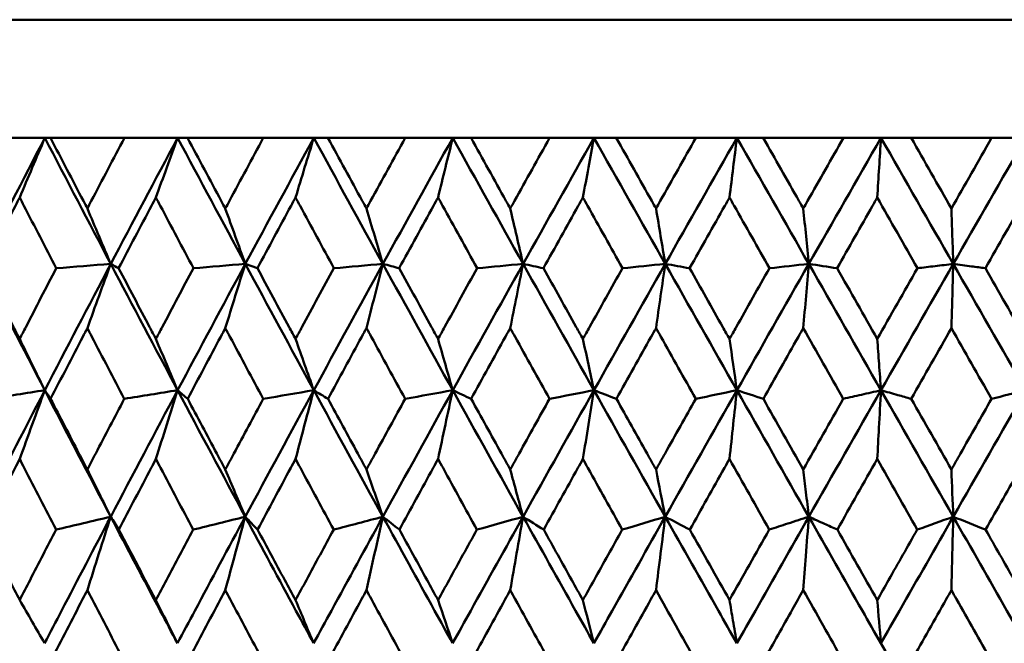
# Model space of a CAD drawing. Header units: millimetres. Extents: x 172 to 1631, y 500 to 2693.
# Tile 8 of 218: x 425.72 to 434.05, y 583.33 to 588.6. Entities that reach past the tile are written whole.
import ezdxf

# ---------------------------------------------------------------- set-up
doc = ezdxf.new("R2010")
doc.units = ezdxf.units.MM
doc.header["$LTSCALE"] = 10
doc.layers.add('Widoczne (ISO)', color=7, linetype='Continuous', lineweight=50)

msp = doc.modelspace()

# ---------------------------------------------------------------- linework, layer by layer
at = {"layer": 'Widoczne (ISO)'}
for p, q in [((416.2343, 588.6019), (452.2343, 588.6019)), ((425.4594, 587.6019), (425.9316, 587.6019)), ((425.9316, 587.6019), (425.9797, 587.6019)), ((426.6052, 587.6019), (425.9797, 587.6019)), ((426.6052, 587.6019), (427.0558, 587.6019)), ((427.0558, 587.6019), (427.1398, 587.6019)), ((427.7811, 587.6019), (427.1398, 587.6019)), ((427.7811, 587.6019), (428.2084, 587.6019)), ((428.2084, 587.6019), (428.328, 587.6019)), ((428.9825, 587.6019), (428.328, 587.6019)), ((428.9825, 587.6019), (429.3848, 587.6019)), ((429.3848, 587.6019), (429.5394, 587.6019)), ((430.2046, 587.6019), (429.5394, 587.6019)), ((430.2046, 587.6019), (430.5803, 587.6019)), ((430.5803, 587.6019), (430.7694, 587.6019)), ((431.4426, 587.6019), (430.7694, 587.6019)), ((431.4426, 587.6019), (431.7903, 587.6019)), ((431.7903, 587.6019), (432.0131, 587.6019)), ((432.6917, 587.6019), (432.0131, 587.6019)), ((432.6917, 587.6019), (433.0098, 587.6019)), ((433.0098, 587.6019), (433.2655, 587.6019)), ((433.9468, 587.6019), (433.2655, 587.6019)), ((433.9468, 587.6019), (434.2343, 587.6019)), ((427.6288, 586.5357), (427.7309, 586.4993))]:
    msp.add_line(p, q, dxfattribs=at)
msp.add_circle((434.2343, 549.6019), 50, dxfattribs=at)
for points in [[(425.9316, 587.6019), (425.7467, 587.2467), (425.5632, 586.8913), (425.3813, 586.5357)], [(425.7187, 587.0977), (425.7895, 587.2662), (425.8604, 587.4343), (425.9316, 587.6019)], [(425.9316, 587.6019), (426.1165, 587.2467), (426.3026, 586.8913), (426.4898, 586.5357)], [(427.0558, 587.6019), (426.8658, 587.2467), (426.6771, 586.8913), (426.4898, 586.5357)], [(426.8718, 587.0977), (426.933, 587.2662), (426.9943, 587.4343), (427.0558, 587.6019)], [(427.0558, 587.6019), (427.2458, 587.2467), (427.4368, 586.8913), (427.6288, 586.5357)], [(428.2084, 587.6019), (428.0141, 587.2467), (427.8208, 586.8913), (427.6288, 586.5357)], [(428.0539, 587.0977), (428.1053, 587.2662), (428.1568, 587.4343), (428.2084, 587.6019)], [(428.2084, 587.6019), (428.4028, 587.2467), (428.5979, 586.8913), (428.7939, 586.5357)], [(429.3848, 587.6019), (429.1869, 587.2467), (428.9899, 586.8913), (428.7939, 586.5357)], [(429.2605, 587.0977), (429.3018, 587.2662), (429.3433, 587.4343), (429.3848, 587.6019)], [(429.3848, 587.6019), (429.5827, 587.2467), (429.7813, 586.8913), (429.9804, 586.5357)], [(430.5803, 587.6019), (430.3796, 587.2467), (430.1796, 586.8913), (429.9804, 586.5357)], [(430.4866, 587.0977), (430.5178, 587.2662), (430.549, 587.4343), (430.5803, 587.6019)], [(430.5803, 587.6019), (430.7811, 587.2467), (430.9822, 586.8913), (431.1837, 586.5357)], [(431.7903, 587.6019), (431.5875, 587.2467), (431.3853, 586.8913), (431.1837, 586.5357)], [(431.7276, 587.0977), (431.7484, 587.2662), (431.7693, 587.4343), (431.7903, 587.6019)], [(431.7903, 587.6019), (431.993, 587.2467), (432.196, 586.8913), (432.3991, 586.5357)], [(433.0098, 587.6019), (432.8059, 587.2467), (432.6023, 586.8913), (432.3991, 586.5357)], [(432.9784, 587.0977), (432.9889, 587.2662), (432.9993, 587.4343), (433.0098, 587.6019)], [(433.0098, 587.6019), (433.2138, 587.2467), (433.4178, 586.8913), (433.6217, 586.5357)], [(433.2655, 587.6019), (433.379, 587.4028), (433.4925, 587.2036), (433.606, 587.0043)], [(433.606, 587.0043), (433.7196, 587.2036), (433.8331, 587.4028), (433.9468, 587.6019)], [(434.2343, 587.6019), (434.0299, 587.2467), (433.8257, 586.8913), (433.6217, 586.5357)], [(433.3185, 586.4993), (433.2052, 586.6988), (433.0918, 586.8983), (432.9784, 587.0977)], [(434.2343, 587.0977), (434.1207, 586.8983), (434.0071, 586.6989), (433.8937, 586.4993)], [(426.2913, 587.0043), (426.3574, 586.8478), (426.4235, 586.6916), (426.4898, 586.5357)], [(427.4595, 587.0043), (427.5158, 586.8478), (427.5723, 586.6916), (427.6288, 586.5357)], [(428.6544, 587.0043), (428.7008, 586.8478), (428.7473, 586.6916), (428.7939, 586.5357)], [(429.8714, 587.0043), (429.9077, 586.8478), (429.944, 586.6916), (429.9804, 586.5357)], [(431.1056, 587.0043), (431.1316, 586.8478), (431.1577, 586.6916), (431.1837, 586.5357)], [(432.3521, 587.0043), (432.3677, 586.8478), (432.3834, 586.6916), (432.3991, 586.5357)], [(425.3813, 586.5357), (425.5633, 586.1796), (425.7466, 585.8233), (425.9311, 585.467)], [(426.4898, 586.5357), (426.3022, 586.1796), (426.116, 585.8233), (425.9311, 585.467)], [(426.4898, 586.5357), (426.3359, 586.5236), (426.182, 586.5114), (426.0281, 586.4993)], [(426.2913, 585.993), (426.3573, 586.1744), (426.4234, 586.3552), (426.4898, 586.5357)], [(426.4898, 586.5357), (426.6772, 586.1796), (426.8658, 585.8233), (427.0555, 585.467)], [(426.4898, 586.5357), (426.5119, 586.5236), (426.534, 586.5114), (426.5562, 586.4993)], [(427.6288, 586.5357), (427.4365, 586.1796), (427.2453, 585.8233), (427.0555, 585.467)], [(427.6288, 586.5357), (427.4824, 586.5236), (427.3359, 586.5114), (427.1895, 586.4993)], [(427.4595, 585.993), (427.5158, 586.1744), (427.5722, 586.3552), (427.6288, 586.5357)], [(427.6288, 586.5357), (427.821, 586.1796), (428.0141, 585.8233), (428.2081, 585.467)], [(428.7939, 586.5357), (428.5976, 586.1796), (428.4023, 585.8233), (428.2081, 585.467)], [(428.7939, 586.5357), (428.6555, 586.5236), (428.5171, 586.5114), (428.3787, 586.4993)], [(428.6544, 585.993), (428.7008, 586.1744), (428.7473, 586.3552), (428.7939, 586.5357)], [(428.7939, 586.5357), (428.99, 586.1796), (429.187, 585.8233), (429.3846, 585.467)], [(428.7939, 586.5357), (428.8397, 586.5236), (428.8855, 586.5114), (428.9313, 586.4993)], [(429.9804, 586.5357), (429.781, 586.1796), (429.5823, 585.8233), (429.3846, 585.467)], [(429.9804, 586.5357), (429.8506, 586.5236), (429.7208, 586.5114), (429.5911, 586.4993)], [(429.8714, 585.993), (429.9076, 586.1744), (429.944, 586.3552), (429.9804, 586.5357)], [(429.9804, 586.5357), (430.1798, 586.1796), (430.3797, 585.8233), (430.5801, 585.467)], [(429.9804, 586.5357), (430.0378, 586.5236), (430.0952, 586.5114), (430.1526, 586.4993)], [(431.1837, 586.5357), (430.9819, 586.1796), (430.7807, 585.8233), (430.5801, 585.467)], [(431.1837, 586.5357), (431.0631, 586.5236), (430.9424, 586.5114), (430.8217, 586.4993)], [(431.1056, 585.993), (431.1315, 586.1744), (431.1576, 586.3552), (431.1837, 586.5357)], [(431.1837, 586.5357), (431.3855, 586.1796), (431.5877, 585.8233), (431.7901, 585.467)], [(431.1837, 586.5357), (431.2525, 586.5236), (431.3213, 586.5114), (431.3901, 586.4993)], [(432.3991, 586.5357), (432.1957, 586.1796), (431.9927, 585.8233), (431.7901, 585.467)], [(432.3991, 586.5357), (432.288, 586.5236), (432.1769, 586.5114), (432.0658, 586.4993)], [(432.3521, 585.993), (432.3677, 586.1744), (432.3834, 586.3552), (432.3991, 586.5357)], [(432.3991, 586.5357), (432.479, 586.5236), (432.5589, 586.5114), (432.6387, 586.4993)], [(432.3991, 586.5357), (432.6025, 586.1796), (432.8061, 585.8233), (433.0098, 585.467)], [(432.6387, 586.4993), (432.7519, 586.2999), (432.8652, 586.1005), (432.9784, 585.9011)], [(432.9784, 585.9011), (433.0917, 586.1005), (433.2051, 586.2999), (433.3185, 586.4993)], [(433.6217, 586.5357), (433.4175, 586.1796), (433.2135, 585.8233), (433.0098, 585.467)], [(433.6217, 586.5357), (433.826, 586.1796), (434.0302, 585.8233), (434.2343, 585.467)], [(433.8937, 586.4993), (434.0072, 586.2999), (434.1208, 586.1005), (434.2343, 585.9011)], [(432.6907, 585.3942), (432.5778, 585.5938), (432.4649, 585.7934), (432.3521, 585.993)], [(433.606, 585.993), (433.4927, 585.7935), (433.3795, 585.5938), (433.2664, 585.3942)], [(433.9458, 585.3942), (433.8326, 585.5938), (433.7193, 585.7934), (433.606, 585.993)], [(425.7187, 585.9011), (425.7894, 585.7562), (425.8602, 585.6115), (425.9311, 585.467)], [(426.8718, 585.9011), (426.9329, 585.7562), (426.9942, 585.6115), (427.0555, 585.467)], [(428.0539, 585.9011), (428.1053, 585.7562), (428.1567, 585.6115), (428.2081, 585.467)], [(429.2605, 585.9011), (429.3018, 585.7562), (429.3431, 585.6115), (429.3846, 585.467)], [(430.4866, 585.9011), (430.5178, 585.7562), (430.5489, 585.6115), (430.5801, 585.467)], [(431.7276, 585.9011), (431.7484, 585.7562), (431.7693, 585.6115), (431.7901, 585.467)], [(425.9311, 585.467), (425.7461, 585.1103), (425.5626, 584.7536), (425.3805, 584.3969)], [(425.9311, 585.467), (425.7736, 585.4428), (425.6161, 585.4185), (425.4586, 585.3942)], [(425.7187, 584.8854), (425.7892, 585.0797), (425.8601, 585.2736), (425.9311, 585.467)], [(425.9311, 585.467), (425.9476, 585.4428), (425.9641, 585.4185), (425.9805, 585.3942)], [(425.9311, 585.467), (426.1159, 585.1103), (426.3019, 584.7536), (426.489, 584.3969)], [(427.0555, 585.467), (426.8654, 585.1103), (426.6765, 584.7536), (426.489, 584.3969)], [(427.0555, 585.467), (426.9051, 585.4428), (426.7547, 585.4185), (426.6044, 585.3942)], [(426.8718, 584.8854), (426.9328, 585.0797), (426.994, 585.2736), (427.0555, 585.467)], [(427.0555, 585.467), (427.0839, 585.4428), (427.1123, 585.4185), (427.1407, 585.3942)], [(427.0555, 585.467), (427.2453, 585.1103), (427.4362, 584.7536), (427.6281, 584.3969)], [(428.2081, 585.467), (428.0137, 585.1103), (427.8204, 584.7536), (427.6281, 584.3969)], [(428.2081, 585.467), (428.0655, 585.4428), (427.9229, 585.4185), (427.7803, 585.3942)], [(428.0539, 584.8854), (428.1051, 585.0797), (428.1565, 585.2736), (428.2081, 585.467)], [(428.2081, 585.467), (428.2484, 585.4428), (428.2886, 585.4185), (428.3289, 585.3942)], [(428.2081, 585.467), (428.4023, 585.1103), (428.5974, 584.7536), (428.7933, 584.3969)], [(429.3846, 585.467), (429.1866, 585.1103), (428.9895, 584.7536), (428.7933, 584.3969)], [(429.3846, 585.467), (429.2503, 585.4428), (429.1159, 585.4185), (428.9816, 585.3942)], [(429.2605, 584.8854), (429.3017, 585.0797), (429.3431, 585.2736), (429.3846, 585.467)], [(429.3846, 585.467), (429.4365, 585.4428), (429.4884, 585.4185), (429.5403, 585.3942)], [(429.3846, 585.467), (429.5824, 585.1103), (429.7809, 584.7536), (429.98, 584.3969)], [(430.5801, 585.467), (430.3794, 585.1103), (430.1793, 584.7536), (429.98, 584.3969)], [(430.5801, 585.467), (430.4547, 585.4428), (430.3292, 585.4185), (430.2037, 585.3942)], [(430.4866, 584.8854), (430.5177, 585.0797), (430.5489, 585.2736), (430.5801, 585.467)], [(430.5801, 585.467), (430.6435, 585.4428), (430.7069, 585.4185), (430.7703, 585.3942)], [(430.5801, 585.467), (430.7808, 585.1103), (430.9819, 584.7536), (431.1834, 584.3969)], [(431.7901, 585.467), (431.5874, 585.1103), (431.3851, 584.7536), (431.1834, 584.3969)], [(431.7901, 585.467), (431.674, 585.4428), (431.5579, 585.4185), (431.4417, 585.3942)], [(431.7276, 584.8854), (431.7484, 585.0797), (431.7692, 585.2736), (431.7901, 585.467)], [(431.7901, 585.467), (431.9928, 585.1103), (432.1958, 584.7536), (432.3989, 584.3969)], [(431.7901, 585.467), (431.8648, 585.4428), (431.9394, 585.4185), (432.014, 585.3942)], [(432.014, 585.3942), (432.1266, 585.195), (432.2393, 584.9958), (432.3521, 584.7966)], [(432.3521, 584.7966), (432.4649, 584.9958), (432.5777, 585.195), (432.6907, 585.3942)], [(433.0098, 585.467), (432.8058, 585.1103), (432.6022, 584.7536), (432.3989, 584.3969)], [(433.0098, 585.467), (433.2137, 585.1103), (433.4177, 584.7536), (433.6217, 584.3969)], [(433.2664, 585.3942), (433.3796, 585.195), (433.4928, 584.9958), (433.606, 584.7966)], [(434.2343, 585.467), (434.0299, 585.1103), (433.8257, 584.7536), (433.6217, 584.3969)], [(433.9458, 585.3942), (434.042, 585.4185), (434.1381, 585.4428), (434.2343, 585.467)], [(432.064, 584.2874), (431.9518, 584.4867), (431.8396, 584.6861), (431.7276, 584.8854)], [(432.9784, 584.8854), (432.8657, 584.6861), (432.7531, 584.4867), (432.6406, 584.2874)], [(433.3166, 584.2874), (433.2039, 584.4867), (433.0912, 584.6861), (432.9784, 584.8854)], [(426.2913, 584.7966), (426.3571, 584.6632), (426.423, 584.5299), (426.489, 584.3969)], [(427.4595, 584.7966), (427.5157, 584.6632), (427.5719, 584.5299), (427.6281, 584.3969)], [(428.6544, 584.7966), (428.7007, 584.6632), (428.747, 584.5299), (428.7933, 584.3969)], [(429.8714, 584.7966), (429.9076, 584.6632), (429.9438, 584.5299), (429.98, 584.3969)], [(431.1056, 584.7966), (431.1315, 584.6632), (431.1575, 584.5299), (431.1834, 584.3969)], [(433.6217, 584.3969), (433.6165, 584.5299), (433.6112, 584.6632), (433.606, 584.7966)], [(426.489, 584.3969), (426.3348, 584.3604), (426.1806, 584.3239), (426.0263, 584.2874)], [(426.2913, 583.7757), (426.3569, 583.9833), (426.4228, 584.1903), (426.489, 584.3969)], [(426.489, 584.3969), (426.512, 584.3604), (426.5349, 584.3239), (426.5579, 584.2874)], [(427.6281, 584.3969), (427.4813, 584.3604), (427.3345, 584.3239), (427.1877, 584.2874)], [(427.4595, 583.7757), (427.5155, 583.9833), (427.5717, 584.1903), (427.6281, 584.3969)], [(427.6281, 584.3969), (427.663, 584.3604), (427.6978, 584.3239), (427.7327, 584.2874)], [(428.7933, 584.3969), (428.6545, 584.3604), (428.5157, 584.3239), (428.3769, 584.2874)], [(428.6544, 583.7757), (428.7005, 583.9833), (428.7468, 584.1903), (428.7933, 584.3969)], [(428.7933, 584.3969), (428.8399, 584.3604), (428.8865, 584.3239), (428.9331, 584.2874)], [(429.98, 584.3969), (429.8497, 584.3604), (429.7195, 584.3239), (429.5892, 584.2874)], [(429.8714, 583.7757), (429.9074, 583.9833), (429.9436, 584.1903), (429.98, 584.3969)], [(429.98, 584.3969), (430.0381, 584.3604), (430.0963, 584.3239), (430.1545, 584.2874)], [(431.1834, 584.3969), (431.0623, 584.3604), (430.9411, 584.3239), (430.8199, 584.2874)], [(431.1056, 583.7757), (431.1314, 583.9833), (431.1574, 584.1903), (431.1834, 584.3969)], [(431.1834, 584.3969), (431.2529, 584.3604), (431.3224, 584.3239), (431.3919, 584.2874)], [(433.3166, 584.2874), (433.4183, 584.3239), (433.52, 584.3604), (433.6217, 584.3969)], [(433.6217, 584.3969), (433.6164, 584.1903), (433.6112, 583.9833), (433.606, 583.7757)], [(433.8956, 584.2874), (433.8043, 584.3239), (433.713, 584.3604), (433.6217, 584.3969)], [(431.3919, 584.2874), (431.5037, 584.0889), (431.6156, 583.8904), (431.7276, 583.6919)], [(431.7276, 583.6919), (431.8396, 583.8903), (431.9517, 584.0888), (432.064, 584.2874)], [(432.6406, 584.2874), (432.7531, 584.0889), (432.8658, 583.8904), (432.9784, 583.6919)], [(431.4389, 583.1798), (431.3277, 583.3784), (431.2165, 583.5771), (431.1056, 583.7757)], [(432.6879, 583.1798), (432.5759, 583.3784), (432.464, 583.5771), (432.3521, 583.7757)], [(425.7187, 583.6919), (425.789, 583.5697), (425.8595, 583.4478), (425.9299, 583.326)], [(426.8718, 583.6919), (426.9326, 583.5697), (426.9935, 583.4478), (427.0544, 583.326)], [(428.0539, 583.6919), (428.105, 583.5697), (428.1561, 583.4478), (428.2072, 583.326)], [(429.2605, 583.6919), (429.3016, 583.5697), (429.3427, 583.4478), (429.3838, 583.326)], [(430.4866, 583.6919), (430.5176, 583.5697), (430.5486, 583.4478), (430.5796, 583.326)], [(433.0096, 583.326), (432.9992, 583.4478), (432.9888, 583.5697), (432.9784, 583.6919)], [(433.0096, 583.326), (433.2133, 582.9692), (433.4173, 582.6122), (433.6216, 582.2553)]]:
    msp.add_open_spline(points, degree=3, dxfattribs=at)
for points, knots in [([(425.9797, 587.6019), (426.072, 587.4243), (426.1646, 587.2467), (426.2687, 587.0474), (426.28, 587.0259), (426.2913, 587.0043)], [0, 0, 0, 0, 0.06135239, 0.06135239, 0.06879633, 0.06879633, 0.06879633, 0.06879633]), ([(426.2913, 587.0043), (426.3026, 587.0259), (426.3138, 587.0474), (426.4181, 587.2466), (426.5115, 587.4243), (426.6052, 587.6019)], [0.05393723, 0.05393723, 0.05393723, 0.05393723, 0.06137399, 0.06137399, 0.12273355, 0.12273355, 0.12273355, 0.12273355]), ([(427.1398, 587.6019), (427.2346, 587.4243), (427.3296, 587.2467), (427.4364, 587.0474), (427.4479, 587.0259), (427.4595, 587.0043)], [0, 0, 0, 0, 0.06135239, 0.06135239, 0.06879633, 0.06879633, 0.06879633, 0.06879633]), ([(427.4595, 587.0043), (427.471, 587.0259), (427.4826, 587.0474), (427.5895, 587.2466), (427.6852, 587.4243), (427.7811, 587.6019)], [0.05393723, 0.05393723, 0.05393723, 0.05393723, 0.06137399, 0.06137399, 0.12273355, 0.12273355, 0.12273355, 0.12273355]), ([(428.328, 587.6019), (428.4248, 587.4243), (428.5218, 587.2467), (428.6308, 587.0474), (428.6426, 587.0259), (428.6544, 587.0043)], [0, 0, 0, 0, 0.06135239, 0.06135239, 0.06879633, 0.06879633, 0.06879633, 0.06879633]), ([(428.6544, 587.0043), (428.6662, 587.0259), (428.678, 587.0474), (428.7871, 587.2466), (428.8847, 587.4243), (428.9825, 587.6019)], [0.05393723, 0.05393723, 0.05393723, 0.05393723, 0.06137399, 0.06137399, 0.12273355, 0.12273355, 0.12273355, 0.12273355]), ([(429.5394, 587.6019), (429.638, 587.4243), (429.7366, 587.2467), (429.8474, 587.0474), (429.8594, 587.0259), (429.8714, 587.0043)], [0, 0, 0, 0, 0.06135239, 0.06135239, 0.06879633, 0.06879633, 0.06879633, 0.06879633]), ([(429.8714, 587.0043), (429.8834, 587.0259), (429.8954, 587.0474), (430.0062, 587.2466), (430.1053, 587.4243), (430.2046, 587.6019)], [0.05393723, 0.05393723, 0.05393723, 0.05393723, 0.06137399, 0.06137399, 0.12273355, 0.12273355, 0.12273355, 0.12273355]), ([(430.7694, 587.6019), (430.8692, 587.4243), (430.9692, 587.2467), (431.0813, 587.0474), (431.0934, 587.0259), (431.1056, 587.0043)], [0, 0, 0, 0, 0.06135239, 0.06135239, 0.06879633, 0.06879633, 0.06879633, 0.06879633]), ([(431.1056, 587.0043), (431.1177, 587.0259), (431.1298, 587.0474), (431.242, 587.2466), (431.3423, 587.4243), (431.4426, 587.6019)], [0.05393723, 0.05393723, 0.05393723, 0.05393723, 0.06137399, 0.06137399, 0.12273355, 0.12273355, 0.12273355, 0.12273355]), ([(432.0131, 587.6019), (432.1138, 587.4243), (432.2146, 587.2467), (432.3276, 587.0474), (432.3399, 587.0259), (432.3521, 587.0043)], [0, 0, 0, 0, 0.06135239, 0.06135239, 0.06879633, 0.06879633, 0.06879633, 0.06879633]), ([(432.3521, 587.0043), (432.3643, 587.0259), (432.3765, 587.0474), (432.4896, 587.2466), (432.5906, 587.4243), (432.6917, 587.6019)], [0.05393723, 0.05393723, 0.05393723, 0.05393723, 0.06137399, 0.06137399, 0.12273355, 0.12273355, 0.12273355, 0.12273355]), ([(425.7187, 587.0977), (425.7067, 587.0745), (425.6947, 587.0513), (425.5921, 586.8519), (425.5017, 586.6756), (425.4117, 586.4993)], [0.05804162, 0.05804162, 0.05804162, 0.05804162, 0.06605559, 0.06605559, 0.12689392, 0.12689392, 0.12689392, 0.12689392]), ([(426.0281, 586.4993), (425.9367, 586.6756), (425.8455, 586.8518), (425.7426, 587.0512), (425.7306, 587.0745), (425.7187, 587.0977)], [0.00523804, 0.00523804, 0.00523804, 0.00523804, 0.06606705, 0.06606705, 0.07409033, 0.07409033, 0.07409033, 0.07409033]), ([(426.8718, 587.0977), (426.8595, 587.0745), (426.8472, 587.0513), (426.7417, 586.8519), (426.6487, 586.6756), (426.5562, 586.4993)], [0.05804162, 0.05804162, 0.05804162, 0.05804162, 0.06605559, 0.06605559, 0.12689392, 0.12689392, 0.12689392, 0.12689392]), ([(427.1895, 586.4993), (427.0957, 586.6756), (427.0021, 586.8518), (426.8964, 587.0512), (426.8841, 587.0745), (426.8718, 587.0977)], [0.00523804, 0.00523804, 0.00523804, 0.00523804, 0.06606705, 0.06606705, 0.07409033, 0.07409033, 0.07409033, 0.07409033]), ([(428.0539, 587.0977), (428.0413, 587.0745), (428.0288, 587.0513), (427.9208, 586.8519), (427.8257, 586.6756), (427.7309, 586.4993)], [0.05804162, 0.05804162, 0.05804162, 0.05804162, 0.06605559, 0.06605559, 0.12689392, 0.12689392, 0.12689392, 0.12689392]), ([(428.3787, 586.4993), (428.2829, 586.6756), (428.1872, 586.8518), (428.0791, 587.0512), (428.0665, 587.0745), (428.0539, 587.0977)], [0.00523804, 0.00523804, 0.00523804, 0.00523804, 0.06606705, 0.06606705, 0.07409033, 0.07409033, 0.07409033, 0.07409033]), ([(429.2605, 587.0977), (429.2476, 587.0745), (429.2348, 587.0513), (429.1249, 586.8519), (429.028, 586.6756), (428.9313, 586.4993)], [0.05804162, 0.05804162, 0.05804162, 0.05804162, 0.06605559, 0.06605559, 0.12689392, 0.12689392, 0.12689392, 0.12689392]), ([(429.5911, 586.4993), (429.4936, 586.6756), (429.3962, 586.8518), (429.2861, 587.0512), (429.2733, 587.0745), (429.2605, 587.0977)], [0.00523804, 0.00523804, 0.00523804, 0.00523804, 0.06606705, 0.06606705, 0.07409033, 0.07409033, 0.07409033, 0.07409033]), ([(430.4866, 587.0977), (430.4736, 587.0745), (430.4607, 587.0513), (430.3491, 586.8519), (430.2508, 586.6756), (430.1526, 586.4993)], [0.05804162, 0.05804162, 0.05804162, 0.05804162, 0.06605559, 0.06605559, 0.12689392, 0.12689392, 0.12689392, 0.12689392]), ([(430.8217, 586.4993), (430.723, 586.6756), (430.6243, 586.8518), (430.5126, 587.0512), (430.4996, 587.0745), (430.4866, 587.0977)], [0.00523804, 0.00523804, 0.00523804, 0.00523804, 0.06606705, 0.06606705, 0.07409033, 0.07409033, 0.07409033, 0.07409033]), ([(431.7276, 587.0977), (431.7145, 587.0745), (431.7014, 587.0513), (431.5887, 586.8519), (431.4893, 586.6756), (431.3901, 586.4993)], [0.05804162, 0.05804162, 0.05804162, 0.05804162, 0.06605559, 0.06605559, 0.12689392, 0.12689392, 0.12689392, 0.12689392]), ([(432.0658, 586.4993), (431.9662, 586.6756), (431.8666, 586.8518), (431.7539, 587.0512), (431.7407, 587.0745), (431.7276, 587.0977)], [0.00523804, 0.00523804, 0.00523804, 0.00523804, 0.06606705, 0.06606705, 0.07409033, 0.07409033, 0.07409033, 0.07409033]), ([(432.9784, 587.0977), (432.9652, 587.0745), (432.9521, 587.0513), (432.8387, 586.8519), (432.7387, 586.6756), (432.6387, 586.4993)], [0.05804162, 0.05804162, 0.05804162, 0.05804162, 0.06605559, 0.06605559, 0.12689392, 0.12689392, 0.12689392, 0.12689392]), ([(433.606, 587.0043), (433.6086, 586.9267), (433.6112, 586.8491), (433.6165, 586.6929), (433.6191, 586.6142), (433.6217, 586.5357)], [-0.06851136, -0.06851136, -0.06851136, -0.06851136, -0.03450878, -0.03450878, 0, 0, 0, 0]), ([(425.4117, 586.4993), (425.4966, 586.3334), (425.5816, 586.1674), (425.6842, 585.968), (425.7014, 585.9345), (425.7187, 585.9011)], [0.00418374, 0.00418374, 0.00418374, 0.00418374, 0.06147247, 0.06147247, 0.07302352, 0.07302352, 0.07302352, 0.07302352]), ([(425.7187, 585.9011), (425.7359, 585.9345), (425.7531, 585.968), (425.856, 586.1674), (425.9419, 586.3334), (426.0281, 586.4993)], [0.04993807, 0.04993807, 0.04993807, 0.04993807, 0.0614821, 0.0614821, 0.11877783, 0.11877783, 0.11877783, 0.11877783]), ([(426.5562, 586.4993), (426.6434, 586.3334), (426.7309, 586.1674), (426.8364, 585.968), (426.8541, 585.9345), (426.8718, 585.9011)], [0.00418374, 0.00418374, 0.00418374, 0.00418374, 0.06147247, 0.06147247, 0.07302352, 0.07302352, 0.07302352, 0.07302352]), ([(426.8718, 585.9011), (426.8895, 585.9345), (426.9072, 585.968), (427.0128, 586.1674), (427.101, 586.3334), (427.1895, 586.4993)], [0.04993807, 0.04993807, 0.04993807, 0.04993807, 0.0614821, 0.0614821, 0.11877783, 0.11877783, 0.11877783, 0.11877783]), ([(427.7309, 586.4993), (427.8203, 586.3334), (427.9098, 586.1674), (428.0177, 585.968), (428.0358, 585.9345), (428.0539, 585.9011)], [0.00418374, 0.00418374, 0.00418374, 0.00418374, 0.06147247, 0.06147247, 0.07302352, 0.07302352, 0.07302352, 0.07302352]), ([(428.0539, 585.9011), (428.072, 585.9345), (428.0901, 585.968), (428.1982, 586.1674), (428.2883, 586.3334), (428.3787, 586.4993)], [0.04993807, 0.04993807, 0.04993807, 0.04993807, 0.0614821, 0.0614821, 0.11877783, 0.11877783, 0.11877783, 0.11877783]), ([(428.9313, 586.4993), (429.0224, 586.3334), (429.1137, 586.1674), (429.2236, 585.968), (429.242, 585.9345), (429.2605, 585.9011)], [0.00418374, 0.00418374, 0.00418374, 0.00418374, 0.06147247, 0.06147247, 0.07302352, 0.07302352, 0.07302352, 0.07302352]), ([(429.2605, 585.9011), (429.2789, 585.9345), (429.2973, 585.968), (429.4074, 586.1674), (429.4991, 586.3334), (429.5911, 586.4993)], [0.04993807, 0.04993807, 0.04993807, 0.04993807, 0.0614821, 0.0614821, 0.11877783, 0.11877783, 0.11877783, 0.11877783]), ([(430.1526, 586.4993), (430.2451, 586.3334), (430.3378, 586.1674), (430.4492, 585.968), (430.4679, 585.9345), (430.4866, 585.9011)], [0.00418374, 0.00418374, 0.00418374, 0.00418374, 0.06147247, 0.06147247, 0.07302352, 0.07302352, 0.07302352, 0.07302352]), ([(430.4866, 585.9011), (430.5053, 585.9345), (430.524, 585.968), (430.6356, 586.1674), (430.7286, 586.3334), (430.8217, 586.4993)], [0.04993807, 0.04993807, 0.04993807, 0.04993807, 0.0614821, 0.0614821, 0.11877783, 0.11877783, 0.11877783, 0.11877783]), ([(431.3901, 586.4993), (431.4836, 586.3334), (431.5772, 586.1674), (431.6898, 585.968), (431.7087, 585.9345), (431.7276, 585.9011)], [0.00418374, 0.00418374, 0.00418374, 0.00418374, 0.06147247, 0.06147247, 0.07302352, 0.07302352, 0.07302352, 0.07302352]), ([(431.7276, 585.9011), (431.7465, 585.9345), (431.7654, 585.968), (431.878, 586.1674), (431.9719, 586.3334), (432.0658, 586.4993)], [0.04993807, 0.04993807, 0.04993807, 0.04993807, 0.0614821, 0.0614821, 0.11877783, 0.11877783, 0.11877783, 0.11877783]), ([(433.6217, 586.5357), (433.5703, 586.5295), (433.5188, 586.5233), (433.4178, 586.5112), (433.3681, 586.5053), (433.3185, 586.4993)], [-0.05864743, -0.05864743, -0.05864743, -0.05864743, -0.02932285, -0.02932285, -0.00104555, -0.00104555, -0.00104555, -0.00104555]), ([(433.606, 585.993), (433.6083, 586.073), (433.6106, 586.153), (433.6159, 586.3339), (433.6188, 586.4349), (433.6217, 586.5357)], [-0.07377122, -0.07377122, -0.07377122, -0.07377122, -0.04122284, -0.04122284, 0, 0, 0, 0]), ([(433.6217, 586.5357), (433.6731, 586.5288), (433.7244, 586.522), (433.8151, 586.5098), (433.8544, 586.5046), (433.8937, 586.4993)], [-0.06524622, -0.06524622, -0.06524622, -0.06524622, -0.03262195, -0.03262195, -0.00764434, -0.00764434, -0.00764434, -0.00764434]), ([(426.2913, 585.993), (426.2785, 585.9686), (426.2658, 585.9441), (426.1619, 585.7445), (426.071, 585.5694), (425.9805, 585.3942)], [0.06241522, 0.06241522, 0.06241522, 0.06241522, 0.0708546, 0.0708546, 0.13127416, 0.13127416, 0.13127416, 0.13127416]), ([(426.6044, 585.3942), (426.5125, 585.5693), (426.4209, 585.7444), (426.3168, 585.944), (426.3041, 585.9685), (426.2913, 585.993)], [0.01044349, 0.01044349, 0.01044349, 0.01044349, 0.07085106, 0.07085106, 0.07930241, 0.07930241, 0.07930241, 0.07930241]), ([(427.4595, 585.993), (427.4464, 585.9686), (427.4334, 585.9441), (427.3268, 585.7445), (427.2336, 585.5694), (427.1407, 585.3942)], [0.06241522, 0.06241522, 0.06241522, 0.06241522, 0.0708546, 0.0708546, 0.13127416, 0.13127416, 0.13127416, 0.13127416]), ([(427.7803, 585.3942), (427.6862, 585.5693), (427.5924, 585.7444), (427.4857, 585.944), (427.4726, 585.9685), (427.4595, 585.993)], [0.01044349, 0.01044349, 0.01044349, 0.01044349, 0.07085106, 0.07085106, 0.07930241, 0.07930241, 0.07930241, 0.07930241]), ([(428.6544, 585.993), (428.6411, 585.9686), (428.6278, 585.9441), (428.519, 585.7445), (428.4238, 585.5694), (428.3289, 585.3942)], [0.06241522, 0.06241522, 0.06241522, 0.06241522, 0.0708546, 0.0708546, 0.13127416, 0.13127416, 0.13127416, 0.13127416]), ([(428.9816, 585.3942), (428.8858, 585.5693), (428.7901, 585.7444), (428.6812, 585.944), (428.6678, 585.9685), (428.6544, 585.993)], [0.01044349, 0.01044349, 0.01044349, 0.01044349, 0.07085106, 0.07085106, 0.07930241, 0.07930241, 0.07930241, 0.07930241]), ([(429.8714, 585.993), (429.8578, 585.9686), (429.8443, 585.9441), (429.7337, 585.7445), (429.6369, 585.5694), (429.5403, 585.3942)], [0.06241522, 0.06241522, 0.06241522, 0.06241522, 0.0708546, 0.0708546, 0.13127416, 0.13127416, 0.13127416, 0.13127416]), ([(430.2037, 585.3942), (430.1064, 585.5693), (430.0092, 585.7444), (429.8985, 585.944), (429.885, 585.9685), (429.8714, 585.993)], [0.01044349, 0.01044349, 0.01044349, 0.01044349, 0.07085106, 0.07085106, 0.07930241, 0.07930241, 0.07930241, 0.07930241]), ([(431.1056, 585.993), (431.0918, 585.9686), (431.0781, 585.9441), (430.9662, 585.7445), (430.8682, 585.5694), (430.7703, 585.3942)], [0.06241522, 0.06241522, 0.06241522, 0.06241522, 0.0708546, 0.0708546, 0.13127416, 0.13127416, 0.13127416, 0.13127416]), ([(431.4417, 585.3942), (431.3433, 585.5693), (431.245, 585.7444), (431.133, 585.944), (431.1193, 585.9685), (431.1056, 585.993)], [0.01044349, 0.01044349, 0.01044349, 0.01044349, 0.07085106, 0.07085106, 0.07930241, 0.07930241, 0.07930241, 0.07930241]), ([(432.3521, 585.993), (432.3383, 585.9686), (432.3244, 585.9441), (432.2116, 585.7445), (432.1127, 585.5694), (432.014, 585.3942)], [0.06241522, 0.06241522, 0.06241522, 0.06241522, 0.0708546, 0.0708546, 0.13127416, 0.13127416, 0.13127416, 0.13127416]), ([(432.9784, 585.9011), (432.9835, 585.8305), (432.9886, 585.76), (432.9991, 585.6153), (433.0044, 585.5411), (433.0098, 585.467)], [-0.06613804, -0.06613804, -0.06613804, -0.06613804, -0.03392064, -0.03392064, 0, 0, 0, 0]), ([(425.9805, 585.3942), (426.0604, 585.2401), (426.1404, 585.0861), (426.2442, 584.8869), (426.2677, 584.8417), (426.2913, 584.7966)], [0.00838421, 0.00838421, 0.00838421, 0.00838421, 0.06155515, 0.06155515, 0.07712864, 0.07712864, 0.07712864, 0.07712864]), ([(426.2913, 584.7966), (426.3148, 584.8417), (426.3384, 584.8868), (426.4425, 585.086), (426.5233, 585.2401), (426.6044, 585.3942)], [0.04598621, 0.04598621, 0.04598621, 0.04598621, 0.06155279, 0.06155279, 0.11473062, 0.11473062, 0.11473062, 0.11473062]), ([(427.1407, 585.3942), (427.2226, 585.2401), (427.3048, 585.0861), (427.4112, 584.8869), (427.4354, 584.8417), (427.4595, 584.7966)], [0.00838421, 0.00838421, 0.00838421, 0.00838421, 0.06155515, 0.06155515, 0.07712864, 0.07712864, 0.07712864, 0.07712864]), ([(427.4595, 584.7966), (427.4836, 584.8417), (427.5078, 584.8868), (427.6145, 585.086), (427.6973, 585.2401), (427.7803, 585.3942)], [0.04598621, 0.04598621, 0.04598621, 0.04598621, 0.06155279, 0.06155279, 0.11473062, 0.11473062, 0.11473062, 0.11473062]), ([(428.3289, 585.3942), (428.4126, 585.2401), (428.4965, 585.0861), (428.6052, 584.8869), (428.6298, 584.8417), (428.6544, 584.7966)], [0.00838421, 0.00838421, 0.00838421, 0.00838421, 0.06155515, 0.06155515, 0.07712864, 0.07712864, 0.07712864, 0.07712864]), ([(428.6544, 584.7966), (428.6791, 584.8417), (428.7037, 584.8868), (428.8126, 585.086), (428.897, 585.2401), (428.9816, 585.3942)], [0.04598621, 0.04598621, 0.04598621, 0.04598621, 0.06155279, 0.06155279, 0.11473062, 0.11473062, 0.11473062, 0.11473062]), ([(429.5403, 585.3942), (429.6255, 585.2401), (429.7108, 585.0861), (429.8213, 584.8869), (429.8463, 584.8417), (429.8714, 584.7966)], [0.00838421, 0.00838421, 0.00838421, 0.00838421, 0.06155515, 0.06155515, 0.07712864, 0.07712864, 0.07712864, 0.07712864]), ([(429.8714, 584.7966), (429.8964, 584.8417), (429.9215, 584.8868), (430.0321, 585.086), (430.1179, 585.2401), (430.2037, 585.3942)], [0.04598621, 0.04598621, 0.04598621, 0.04598621, 0.06155279, 0.06155279, 0.11473062, 0.11473062, 0.11473062, 0.11473062]), ([(430.7703, 585.3942), (430.8566, 585.2401), (430.9431, 585.0861), (431.0549, 584.8869), (431.0802, 584.8417), (431.1056, 584.7966)], [0.00838421, 0.00838421, 0.00838421, 0.00838421, 0.06155515, 0.06155515, 0.07712864, 0.07712864, 0.07712864, 0.07712864]), ([(431.1056, 584.7966), (431.1309, 584.8417), (431.1562, 584.8868), (431.2682, 585.086), (431.3549, 585.2401), (431.4417, 585.3942)], [0.04598621, 0.04598621, 0.04598621, 0.04598621, 0.06155279, 0.06155279, 0.11473062, 0.11473062, 0.11473062, 0.11473062]), ([(433.0098, 585.467), (432.9547, 585.4545), (432.8996, 585.4419), (432.7932, 585.4176), (432.742, 585.4059), (432.6907, 585.3942)], [-0.06002492, -0.06002492, -0.06002492, -0.06002492, -0.03000879, -0.03000879, -0.00210552, -0.00210552, -0.00210552, -0.00210552]), ([(432.9784, 584.8854), (432.9831, 584.9732), (432.9879, 585.061), (432.9983, 585.2549), (433.004, 585.361), (433.0098, 585.467)], [-0.07663954, -0.07663954, -0.07663954, -0.07663954, -0.04200429, -0.04200429, 0, 0, 0, 0]), ([(433.0098, 585.467), (433.0573, 585.4535), (433.1049, 585.44), (433.1904, 585.4157), (433.2284, 585.405), (433.2664, 585.3942)], [-0.06439227, -0.06439227, -0.06439227, -0.06439227, -0.03219169, -0.03219169, -0.00647287, -0.00647287, -0.00647287, -0.00647287]), ([(433.606, 584.7966), (433.6317, 584.8417), (433.6573, 584.8868), (433.7706, 585.086), (433.8582, 585.2401), (433.9458, 585.3942)], [0.0459862, 0.0459862, 0.0459862, 0.0459862, 0.06155279, 0.06155279, 0.11473062, 0.11473062, 0.11473062, 0.11473062]), ([(425.7187, 584.8854), (425.7057, 584.8601), (425.6928, 584.8348), (425.5907, 584.6355), (425.5019, 584.4615), (425.4134, 584.2874)], [0.06686277, 0.06686277, 0.06686277, 0.06686277, 0.07557848, 0.07557848, 0.13558897, 0.13558897, 0.13558897, 0.13558897]), ([(426.0263, 584.2874), (425.9365, 584.4614), (425.8469, 584.6354), (425.7446, 584.8347), (425.7317, 584.8601), (425.7187, 584.8854)], [0.01556037, 0.01556037, 0.01556037, 0.01556037, 0.07555527, 0.07555527, 0.08428623, 0.08428623, 0.08428623, 0.08428623]), ([(426.8718, 584.8854), (426.8584, 584.8601), (426.8451, 584.8348), (426.7402, 584.6355), (426.6489, 584.4615), (426.5579, 584.2874)], [0.06686277, 0.06686277, 0.06686277, 0.06686277, 0.07557848, 0.07557848, 0.13558897, 0.13558897, 0.13558897, 0.13558897]), ([(427.1877, 584.2874), (427.0955, 584.4614), (427.0035, 584.6354), (426.8985, 584.8347), (426.8851, 584.8601), (426.8718, 584.8854)], [0.01556037, 0.01556037, 0.01556037, 0.01556037, 0.07555527, 0.07555527, 0.08428623, 0.08428623, 0.08428623, 0.08428623]), ([(428.0539, 584.8854), (428.0403, 584.8601), (428.0267, 584.8348), (427.9194, 584.6355), (427.8259, 584.4615), (427.7327, 584.2874)], [0.06686277, 0.06686277, 0.06686277, 0.06686277, 0.07557848, 0.07557848, 0.13558897, 0.13558897, 0.13558897, 0.13558897]), ([(428.3769, 584.2874), (428.2827, 584.4614), (428.1887, 584.6354), (428.0812, 584.8347), (428.0676, 584.8601), (428.0539, 584.8854)], [0.01556037, 0.01556037, 0.01556037, 0.01556037, 0.07555527, 0.07555527, 0.08428623, 0.08428623, 0.08428623, 0.08428623]), ([(429.2605, 584.8854), (429.2466, 584.8601), (429.2327, 584.8348), (429.1234, 584.6355), (429.0282, 584.4615), (428.9331, 584.2874)], [0.06686277, 0.06686277, 0.06686277, 0.06686277, 0.07557848, 0.07557848, 0.13558897, 0.13558897, 0.13558897, 0.13558897]), ([(429.5892, 584.2874), (429.4934, 584.4614), (429.3977, 584.6354), (429.2883, 584.8347), (429.2744, 584.8601), (429.2605, 584.8854)], [0.01556037, 0.01556037, 0.01556037, 0.01556037, 0.07555527, 0.07555527, 0.08428623, 0.08428623, 0.08428623, 0.08428623]), ([(430.4866, 584.8854), (430.4726, 584.8601), (430.4585, 584.8348), (430.3476, 584.6355), (430.251, 584.4615), (430.1545, 584.2874)], [0.06686277, 0.06686277, 0.06686277, 0.06686277, 0.07557848, 0.07557848, 0.13558897, 0.13558897, 0.13558897, 0.13558897]), ([(430.8199, 584.2874), (430.7228, 584.4614), (430.6258, 584.6354), (430.5148, 584.8347), (430.5007, 584.8601), (430.4866, 584.8854)], [0.01556037, 0.01556037, 0.01556037, 0.01556037, 0.07555527, 0.07555527, 0.08428623, 0.08428623, 0.08428623, 0.08428623]), ([(431.7276, 584.8854), (431.7134, 584.8601), (431.6992, 584.8348), (431.5872, 584.6355), (431.4895, 584.4615), (431.3919, 584.2874)], [0.06686277, 0.06686277, 0.06686277, 0.06686277, 0.07557848, 0.07557848, 0.13558897, 0.13558897, 0.13558897, 0.13558897]), ([(434.2343, 584.8854), (434.2199, 584.8601), (434.2056, 584.8348), (434.0927, 584.6355), (433.9941, 584.4615), (433.8956, 584.2874)], [0.06686277, 0.06686277, 0.06686277, 0.06686277, 0.07557848, 0.07557848, 0.13558897, 0.13558897, 0.13558897, 0.13558897]), ([(432.3521, 584.7966), (432.3595, 584.7328), (432.367, 584.6691), (432.3826, 584.5359), (432.3908, 584.4663), (432.3989, 584.3969)], [-0.06384595, -0.06384595, -0.06384595, -0.06384595, -0.0333335, -0.0333335, 0, 0, 0, 0]), ([(426.489, 584.3969), (426.3497, 584.1319), (426.2111, 583.8669), (426.0254, 583.51), (425.9776, 583.418), (425.9299, 583.326)], [0.3692784, 0.3692784, 0.3692784, 0.3692784, 0.4608442, 0.4608442, 0.492629, 0.492629, 0.492629, 0.492629]), ([(426.489, 584.3969), (426.6281, 584.1319), (426.7677, 583.8669), (426.9568, 583.51), (427.0055, 583.418), (427.0544, 583.326)], [0.3692784, 0.3692784, 0.3692784, 0.3692784, 0.4608442, 0.4608442, 0.492629, 0.492629, 0.492629, 0.492629]), ([(427.6281, 584.3969), (427.4853, 584.1319), (427.3431, 583.8669), (427.1525, 583.51), (427.1034, 583.418), (427.0544, 583.326)], [0.3692784, 0.3692784, 0.3692784, 0.3692784, 0.4608442, 0.4608442, 0.492629, 0.492629, 0.492629, 0.492629]), ([(427.6281, 584.3969), (427.7707, 584.1319), (427.9138, 583.8669), (428.1073, 583.51), (428.1572, 583.418), (428.2072, 583.326)], [0.3692784, 0.3692784, 0.3692784, 0.3692784, 0.4608442, 0.4608442, 0.492629, 0.492629, 0.492629, 0.492629]), ([(428.7933, 584.3969), (428.6476, 584.1319), (428.5024, 583.8669), (428.3075, 583.51), (428.2573, 583.418), (428.2072, 583.326)], [0.3692784, 0.3692784, 0.3692784, 0.3692784, 0.4608442, 0.4608442, 0.492629, 0.492629, 0.492629, 0.492629]), ([(428.7933, 584.3969), (428.9389, 584.1319), (429.0848, 583.8669), (429.282, 583.51), (429.3329, 583.418), (429.3838, 583.326)], [0.3692784, 0.3692784, 0.3692784, 0.3692784, 0.4608442, 0.4608442, 0.492629, 0.492629, 0.492629, 0.492629]), ([(429.98, 584.3969), (429.8319, 584.1319), (429.6842, 583.8669), (429.4859, 583.51), (429.4349, 583.418), (429.3838, 583.326)], [0.3692784, 0.3692784, 0.3692784, 0.3692784, 0.4608442, 0.4608442, 0.492629, 0.492629, 0.492629, 0.492629]), ([(429.98, 584.3969), (430.1279, 584.1319), (430.2762, 583.8669), (430.4763, 583.51), (430.5279, 583.418), (430.5796, 583.326)], [0.3692784, 0.3692784, 0.3692784, 0.3692784, 0.4608442, 0.4608442, 0.492629, 0.492629, 0.492629, 0.492629]), ([(431.1834, 584.3969), (431.0336, 584.1319), (430.8841, 583.8669), (430.6831, 583.51), (430.6313, 583.418), (430.5796, 583.326)], [0.3692784, 0.3692784, 0.3692784, 0.3692784, 0.4608442, 0.4608442, 0.492629, 0.492629, 0.492629, 0.492629]), ([(431.1834, 584.3969), (431.3332, 584.1319), (431.4831, 583.8669), (431.6854, 583.51), (431.7376, 583.418), (431.7898, 583.326)], [0.3692784, 0.3692784, 0.3692784, 0.3692784, 0.4608442, 0.4608442, 0.492629, 0.492629, 0.492629, 0.492629]), ([(432.3989, 584.3969), (432.2479, 584.1319), (432.0971, 583.8669), (431.8943, 583.51), (431.842, 583.418), (431.7898, 583.326)], [0.3692784, 0.3692784, 0.3692784, 0.3692784, 0.4608442, 0.4608442, 0.492629, 0.492629, 0.492629, 0.492629]), ([(432.3989, 584.3969), (432.3401, 584.3776), (432.2812, 584.3584), (432.1695, 584.3219), (432.1167, 584.3046), (432.064, 584.2874)], [-0.06164188, -0.06164188, -0.06164188, -0.06164188, -0.03081222, -0.03081222, -0.00319357, -0.00319357, -0.00319357, -0.00319357]), ([(432.3521, 583.7757), (432.3593, 583.8717), (432.3665, 583.9676), (432.3821, 584.1748), (432.3905, 584.2859), (432.3989, 584.3969)], [-0.07960901, -0.07960901, -0.07960901, -0.07960901, -0.04277525, -0.04277525, 0, 0, 0, 0]), ([(432.3989, 584.3969), (432.5499, 584.1319), (432.701, 583.8669), (432.9046, 583.51), (432.9571, 583.418), (433.0096, 583.326)], [0.3692784, 0.3692784, 0.3692784, 0.3692784, 0.4608442, 0.4608442, 0.492629, 0.492629, 0.492629, 0.492629]), ([(432.3989, 584.3969), (432.4429, 584.377), (432.4868, 584.3571), (432.5674, 584.3206), (432.604, 584.304), (432.6406, 584.2874)], [-0.06375163, -0.06375163, -0.06375163, -0.06375163, -0.03186626, -0.03186626, -0.00530332, -0.00530332, -0.00530332, -0.00530332]), ([(433.6217, 584.3969), (433.4701, 584.1319), (433.3186, 583.8669), (433.1147, 583.51), (433.0621, 583.418), (433.0096, 583.326)], [0.3692784, 0.3692784, 0.3692784, 0.3692784, 0.4608442, 0.4608442, 0.492629, 0.492629, 0.492629, 0.492629]), ([(433.6217, 584.3969), (433.7733, 584.1319), (433.9248, 583.8669), (434.129, 583.51), (434.1816, 583.418), (434.2343, 583.326)], [0.3692784, 0.3692784, 0.3692784, 0.3692784, 0.4608442, 0.4608442, 0.492629, 0.492629, 0.492629, 0.492629]), ([(425.4134, 584.2874), (425.4859, 584.1454), (425.5586, 584.0034), (425.6605, 583.8049), (425.6896, 583.7484), (425.7187, 583.6919)], [0.01259731, 0.01259731, 0.01259731, 0.01259731, 0.06159863, 0.06159863, 0.08110666, 0.08110666, 0.08110666, 0.08110666]), ([(425.7187, 583.6919), (425.7478, 583.7484), (425.7769, 583.8049), (425.8793, 584.0034), (425.9527, 584.1454), (426.0263, 584.2874)], [0.04208868, 0.04208868, 0.04208868, 0.04208868, 0.06158988, 0.06158988, 0.11059803, 0.11059803, 0.11059803, 0.11059803]), ([(426.5579, 584.2874), (426.6325, 584.1454), (426.7072, 584.0034), (426.812, 583.8049), (426.8419, 583.7484), (426.8718, 583.6919)], [0.01259731, 0.01259731, 0.01259731, 0.01259731, 0.06159863, 0.06159863, 0.08110666, 0.08110666, 0.08110666, 0.08110666]), ([(426.8718, 583.6919), (426.9016, 583.7484), (426.9316, 583.8049), (427.0367, 584.0034), (427.1121, 584.1454), (427.1877, 584.2874)], [0.04208868, 0.04208868, 0.04208868, 0.04208868, 0.06158988, 0.06158988, 0.11059803, 0.11059803, 0.11059803, 0.11059803]), ([(427.7327, 584.2874), (427.8091, 584.1454), (427.8856, 584.0034), (427.9928, 583.8049), (428.0233, 583.7484), (428.0539, 583.6919)], [0.01259731, 0.01259731, 0.01259731, 0.01259731, 0.06159863, 0.06159863, 0.08110666, 0.08110666, 0.08110666, 0.08110666]), ([(428.0539, 583.6919), (428.0845, 583.7484), (428.1151, 583.8049), (428.2226, 584.0034), (428.2997, 584.1454), (428.3769, 584.2874)], [0.04208868, 0.04208868, 0.04208868, 0.04208868, 0.06158988, 0.06158988, 0.11059803, 0.11059803, 0.11059803, 0.11059803]), ([(428.9331, 584.2874), (429.011, 584.1454), (429.089, 584.0034), (429.1982, 583.8049), (429.2293, 583.7484), (429.2605, 583.6919)], [0.01259731, 0.01259731, 0.01259731, 0.01259731, 0.06159863, 0.06159863, 0.08110666, 0.08110666, 0.08110666, 0.08110666]), ([(429.2605, 583.6919), (429.2916, 583.7484), (429.3227, 583.8049), (429.4322, 584.0034), (429.5107, 584.1454), (429.5892, 584.2874)], [0.04208868, 0.04208868, 0.04208868, 0.04208868, 0.06158988, 0.06158988, 0.11059803, 0.11059803, 0.11059803, 0.11059803]), ([(430.1545, 584.2874), (430.2335, 584.1454), (430.3127, 584.0034), (430.4235, 583.8049), (430.455, 583.7484), (430.4866, 583.6919)], [0.01259731, 0.01259731, 0.01259731, 0.01259731, 0.06159863, 0.06159863, 0.08110666, 0.08110666, 0.08110666, 0.08110666]), ([(430.4866, 583.6919), (430.5182, 583.7484), (430.5498, 583.8049), (430.6608, 584.0034), (430.7403, 584.1454), (430.8199, 584.2874)], [0.04208868, 0.04208868, 0.04208868, 0.04208868, 0.06158988, 0.06158988, 0.11059803, 0.11059803, 0.11059803, 0.11059803]), ([(432.9784, 583.6919), (433.0105, 583.7484), (433.0426, 583.8049), (433.1553, 584.0034), (433.236, 584.1454), (433.3166, 584.2874)], [0.04208868, 0.04208868, 0.04208868, 0.04208868, 0.06158988, 0.06158988, 0.11059803, 0.11059803, 0.11059803, 0.11059803]), ([(433.8956, 584.2874), (433.9763, 584.1454), (434.0571, 584.0034), (434.17, 583.8049), (434.2021, 583.7484), (434.2343, 583.6919)], [0.01259731, 0.01259731, 0.01259731, 0.01259731, 0.06159863, 0.06159863, 0.08110666, 0.08110666, 0.08110666, 0.08110666]), ([(426.2913, 583.7757), (426.278, 583.7501), (426.2648, 583.7246), (426.1618, 583.526), (426.0723, 583.3529), (425.9831, 583.1798)], [0.07138254, 0.07138254, 0.07138254, 0.07138254, 0.08018544, 0.08018544, 0.13983561, 0.13983561, 0.13983561, 0.13983561]), ([(426.6017, 583.1798), (426.5113, 583.3528), (426.4211, 583.5259), (426.3179, 583.7245), (426.3046, 583.7501), (426.2913, 583.7757)], [0.02053386, 0.02053386, 0.02053386, 0.02053386, 0.08016461, 0.08016461, 0.08898694, 0.08898694, 0.08898694, 0.08898694]), ([(427.4595, 583.7757), (427.4459, 583.7501), (427.4323, 583.7246), (427.3267, 583.526), (427.2349, 583.3529), (427.1434, 583.1798)], [0.07138254, 0.07138254, 0.07138254, 0.07138254, 0.08018544, 0.08018544, 0.13983561, 0.13983561, 0.13983561, 0.13983561]), ([(427.7775, 583.1798), (427.6849, 583.3528), (427.5926, 583.5259), (427.4868, 583.7245), (427.4731, 583.7501), (427.4595, 583.7757)], [0.02053386, 0.02053386, 0.02053386, 0.02053386, 0.08016461, 0.08016461, 0.08898694, 0.08898694, 0.08898694, 0.08898694]), ([(428.6544, 583.7757), (428.6406, 583.7501), (428.6267, 583.7246), (428.5189, 583.526), (428.4251, 583.3529), (428.3316, 583.1798)], [0.07138254, 0.07138254, 0.07138254, 0.07138254, 0.08018544, 0.08018544, 0.13983561, 0.13983561, 0.13983561, 0.13983561]), ([(428.9789, 583.1798), (428.8844, 583.3528), (428.7902, 583.5259), (428.6823, 583.7245), (428.6683, 583.7501), (428.6544, 583.7757)], [0.02053386, 0.02053386, 0.02053386, 0.02053386, 0.08016461, 0.08016461, 0.08898694, 0.08898694, 0.08898694, 0.08898694]), ([(429.8714, 583.7757), (429.8573, 583.7501), (429.8432, 583.7246), (429.7336, 583.526), (429.6383, 583.3529), (429.5431, 583.1798)], [0.07138254, 0.07138254, 0.07138254, 0.07138254, 0.08018544, 0.08018544, 0.13983561, 0.13983561, 0.13983561, 0.13983561]), ([(430.2009, 583.1798), (430.1051, 583.3528), (430.0094, 583.5259), (429.8997, 583.7245), (429.8855, 583.7501), (429.8714, 583.7757)], [0.02053386, 0.02053386, 0.02053386, 0.02053386, 0.08016461, 0.08016461, 0.08898694, 0.08898694, 0.08898694, 0.08898694]), ([(431.1056, 583.7757), (431.0913, 583.7501), (431.077, 583.7246), (430.9661, 583.526), (430.8696, 583.3529), (430.7731, 583.1798)], [0.07138254, 0.07138254, 0.07138254, 0.07138254, 0.08018544, 0.08018544, 0.13983561, 0.13983561, 0.13983561, 0.13983561]), ([(432.3521, 583.7757), (432.3217, 583.7217), (432.2913, 583.6677), (432.1795, 583.4691), (432.0981, 583.3245), (432.0168, 583.1798)], [0.43981696, 0.43981696, 0.43981696, 0.43981696, 0.45842392, 0.45842392, 0.50826415, 0.50826415, 0.50826415, 0.50826415]), ([(433.606, 583.7757), (433.5916, 583.7501), (433.5772, 583.7246), (433.4649, 583.526), (433.367, 583.3529), (433.2693, 583.1798)], [0.07138254, 0.07138254, 0.07138254, 0.07138254, 0.08018544, 0.08018544, 0.13983561, 0.13983561, 0.13983561, 0.13983561]), ([(433.943, 583.1798), (433.8451, 583.3528), (433.7473, 583.5259), (433.635, 583.7245), (433.6205, 583.7501), (433.606, 583.7757)], [0.02053386, 0.02053386, 0.02053386, 0.02053386, 0.08016461, 0.08016461, 0.08898694, 0.08898694, 0.08898694, 0.08898694]), ([(431.7276, 583.6919), (431.7373, 583.6346), (431.747, 583.5774), (431.7677, 583.4555), (431.7788, 583.3907), (431.7898, 583.326)], [-0.06164459, -0.06164459, -0.06164459, -0.06164459, -0.0327555, -0.0327555, 0, 0, 0, 0])]:
    msp.add_open_spline(points, degree=3, knots=knots, dxfattribs=at)

doc.saveas('drawing.dxf')
